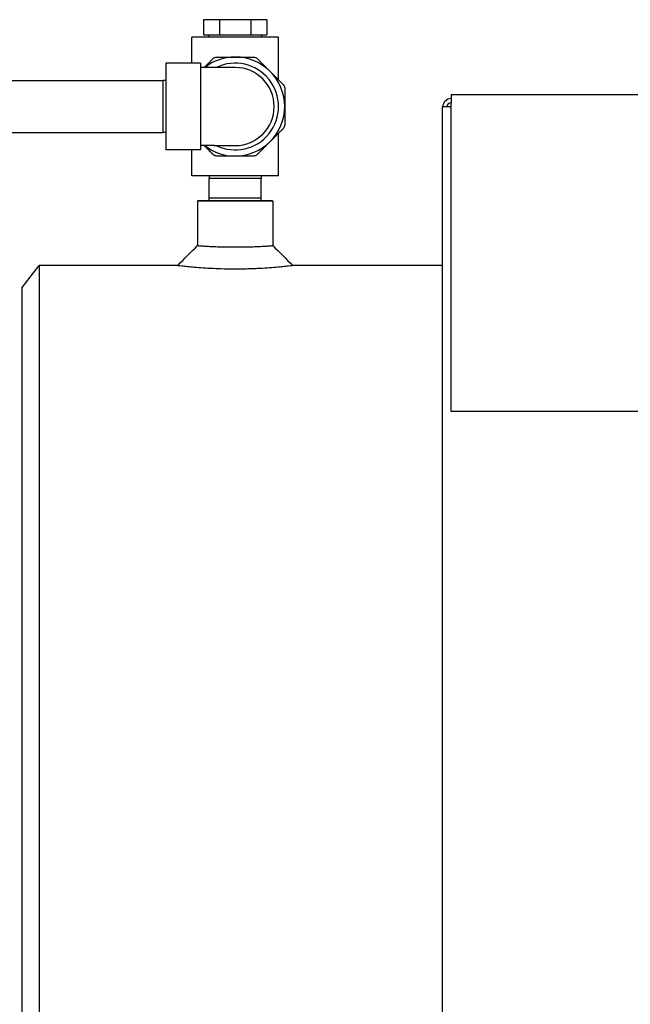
# Model space of a CAD drawing. Header units: inches. Extents: x 12 to 564, y 10 to 374.
# Tile 82 of 158: x 201 to 216, y 175 to 199. Entities that reach past the tile are written whole.
import ezdxf

# ---------------------------------------------------------------- set-up
doc = ezdxf.new("R2010")
doc.units = ezdxf.units.IN
doc.header["$LTSCALE"] = 16
doc.header["$MEASUREMENT"] = 0
doc.layers.add('Visible (ANSI)', color=7, linetype='Continuous', lineweight=30)

msp = doc.modelspace()

# ---------------------------------------------------------------- linework, layer by layer
at = {"layer": 'Visible (ANSI)'}
for p, q in [((205.973, 199.476), (205.574, 199.476)), ((205.574, 199.476), (205.574, 199.096)), ((205.973, 199.476), (205.973, 199.096)), ((206.769, 199.476), (205.973, 199.476)), ((206.769, 199.476), (206.769, 199.096)), ((207.168, 199.476), (206.769, 199.476)), ((207.168, 199.476), (207.168, 199.096)), ((207.466, 199.034), (205.276, 199.034)), ((205.276, 198.379), (205.276, 199.034)), ((205.574, 199.096), (205.973, 199.096)), ((205.708, 199.096), (205.708, 199.043)), ((205.708, 199.043), (207.034, 199.043)), ((205.708, 199.034), (205.708, 199.043)), ((205.973, 199.096), (206.769, 199.096)), ((206.769, 199.096), (207.168, 199.096)), ((207.034, 199.096), (207.034, 199.043)), ((207.034, 199.034), (207.034, 199.043)), ((207.466, 197.984), (207.466, 199.034)), ((204.621, 198.379), (204.621, 196.189)), ((205.496, 198.379), (204.621, 198.379)), ((205.496, 198.379), (205.496, 196.189)), ((205.846, 198.269), (205.496, 198.269)), ((206.371, 198.269), (205.846, 198.269)), ((198.996, 197.941), (204.558, 197.941)), ((204.558, 196.626), (204.558, 197.941)), ((204.621, 197.939), (204.558, 197.941)), ((207.466, 197.984), (207.439, 197.984)), ((211.819, 197.588), (211.819, 197.379)), ((211.819, 197.588), (387.423, 197.588)), ((211.819, 189.588), (211.819, 197.379)), ((211.595, 197.274), (211.595, 89.902)), ((211.819, 197.274), (211.595, 197.274)), ((204.621, 196.628), (204.558, 196.626)), ((198.996, 196.626), (204.558, 196.626)), ((207.466, 196.584), (207.439, 196.584)), ((207.466, 195.534), (207.466, 196.584)), ((205.496, 196.189), (204.621, 196.189)), ((205.276, 195.534), (205.276, 196.189)), ((205.846, 196.298), (205.496, 196.298)), ((205.846, 196.298), (206.371, 196.298)), ((207.466, 195.534), (205.276, 195.534)), ((205.715, 195.534), (205.713, 195.471)), ((207.028, 195.471), (205.713, 195.471)), ((205.713, 194.971), (205.713, 195.471)), ((207.026, 195.534), (207.028, 195.471)), ((207.028, 194.971), (207.028, 195.471)), ((205.436, 194.909), (205.421, 194.893)), ((207.321, 194.893), (205.421, 194.893)), ((205.421, 194.893), (205.421, 193.774)), ((205.436, 194.909), (207.305, 194.909)), ((207.028, 194.971), (205.713, 194.971)), ((205.715, 194.909), (205.713, 194.971)), ((207.026, 194.909), (207.028, 194.971)), ((207.305, 194.909), (207.321, 194.893)), ((207.321, 194.893), (207.321, 193.774)), ((200.996, 192.712), (201.427, 193.274)), ((201.427, 193.274), (201.427, 169.274)), ((204.922, 193.274), (201.427, 193.274)), ((211.595, 193.274), (207.82, 193.274)), ((200.996, 169.836), (200.996, 192.712)), ((387.423, 189.588), (211.819, 189.588))]:
    msp.add_line(p, q, dxfattribs=at)
for centre, radius, start, end in [((206.371, 197.284), 1.25, 90, 127.9638), ((206.371, 197.284), 1.095, 244.1581, 115.8419), ((206.371, 197.284), 1.25, 45, 90), ((206.371, 197.284), 0.985, 270, 90), ((206.371, 197.284), 1.25, 0, 45), ((211.819, 197.274), 0.209, 90, 180), ((211.819, 197.274), 0.105, 90, 180), ((206.371, 197.284), 1.25, 315, 0), ((206.371, 197.284), 1.25, 270, 315), ((206.371, 197.284), 1.25, 232.0362, 270)]:
    msp.add_arc(centre, radius, start, end, dxfattribs=at)
for points, weights in [([(205.589, 198.269), (205.699, 198.38), (205.816, 198.497)], [1.03064588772, 1.06184298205, 1.07707509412]), ([(205.905, 198.534), (206.145, 198.534), (206.371, 198.534)], [1.07707509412, 1.05512060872, 1]), ([(206.371, 198.534), (206.596, 198.534), (206.837, 198.534)], [1, 1.05512060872, 1.07707509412]), ([(206.925, 198.497), (207.095, 198.327), (207.255, 198.168)], [1.07707509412, 1.05512060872, 1]), ([(207.255, 198.168), (207.414, 198.008), (207.584, 197.838)], [1, 1.05512060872, 1.07707509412]), ([(207.621, 197.75), (207.621, 197.509), (207.621, 197.284)], [1.07707509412, 1.05512060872, 1]), ([(207.621, 197.284), (207.621, 197.058), (207.621, 196.818)], [1, 1.05512060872, 1.07707509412]), ([(207.584, 196.729), (207.414, 196.559), (207.255, 196.4)], [1.07707509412, 1.05512060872, 1]), ([(207.255, 196.4), (207.095, 196.241), (206.925, 196.07)], [1, 1.05512060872, 1.07707509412]), ([(205.816, 196.07), (205.699, 196.188), (205.589, 196.298)], [1.07707509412, 1.06184298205, 1.03064588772]), ([(206.371, 196.034), (206.145, 196.034), (205.905, 196.034)], [1, 1.05512060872, 1.07707509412]), ([(206.837, 196.034), (206.596, 196.034), (206.371, 196.034)], [1.07707509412, 1.05512060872, 1])]:
    msp.add_rational_spline(points, weights, degree=2, dxfattribs=at)
for points, knots in [([(205.816, 198.497), (205.828, 198.509), (205.842, 198.518), (205.872, 198.53), (205.888, 198.534), (205.905, 198.534)], [0.39704, 0.39704, 0.39704, 0.39704, 0.5173895, 0.5173895, 0.6377389, 0.6377389, 0.6377389, 0.6377389]), ([(206.837, 198.534), (206.853, 198.534), (206.87, 198.53), (206.899, 198.518), (206.913, 198.509), (206.925, 198.497)], [0.39704, 0.39704, 0.39704, 0.39704, 0.5173895, 0.5173895, 0.6377389, 0.6377389, 0.6377389, 0.6377389]), ([(207.584, 197.838), (207.596, 197.826), (207.605, 197.812), (207.617, 197.783), (207.621, 197.766), (207.621, 197.75)], [0.39704, 0.39704, 0.39704, 0.39704, 0.5173895, 0.5173895, 0.6377389, 0.6377389, 0.6377389, 0.6377389]), ([(207.621, 196.818), (207.621, 196.801), (207.617, 196.785), (207.605, 196.755), (207.596, 196.741), (207.584, 196.729)], [0.39704, 0.39704, 0.39704, 0.39704, 0.5173895, 0.5173895, 0.6377389, 0.6377389, 0.6377389, 0.6377389]), ([(205.905, 196.034), (205.888, 196.034), (205.872, 196.037), (205.842, 196.049), (205.828, 196.059), (205.816, 196.07)], [0.39704, 0.39704, 0.39704, 0.39704, 0.5173895, 0.5173895, 0.6377389, 0.6377389, 0.6377389, 0.6377389]), ([(206.925, 196.07), (206.913, 196.059), (206.899, 196.049), (206.87, 196.037), (206.853, 196.034), (206.837, 196.034)], [0.39704, 0.39704, 0.39704, 0.39704, 0.5173895, 0.5173895, 0.6377389, 0.6377389, 0.6377389, 0.6377389]), ([(205.421, 193.774), (205.421, 193.774), (205.427, 193.773), (205.451, 193.772), (205.469, 193.77), (205.517, 193.767), (205.548, 193.765), (205.617, 193.76), (205.657, 193.758), (205.741, 193.753), (205.789, 193.751), (205.893, 193.747), (205.949, 193.745), (206.066, 193.741), (206.127, 193.74), (206.25, 193.738), (206.311, 193.738), (206.371, 193.738)], [-3.637285, -3.637285, -3.637285, -3.637285, -3.182625, -3.182625, -2.727964, -2.727964, -2.273304, -2.273304, -1.818644, -1.818644, -1.363983, -1.363983, -0.909322, -0.909322, -0.454661, -0.454661, 0, 0, 0, 0]), ([(206.371, 193.738), (206.431, 193.738), (206.492, 193.738), (206.582, 193.739), (206.611, 193.74), (206.639, 193.741)], [0, 0, 0, 0, 0.4546609, 0.4546609, 0.6661015, 0.6661015, 0.6661015, 0.6661015]), ([(206.639, 193.741), (206.671, 193.741), (206.703, 193.742), (206.793, 193.745), (206.849, 193.747), (206.953, 193.751), (207, 193.753), (207.085, 193.758), (207.124, 193.76), (207.194, 193.765), (207.224, 193.767), (207.273, 193.77), (207.291, 193.772), (207.315, 193.773), (207.321, 193.774), (207.321, 193.774)], [-13.883039, -13.883039, -13.883039, -13.883039, -13.639818, -13.639818, -13.185157, -13.185157, -12.730497, -12.730497, -12.275836, -12.275836, -11.821176, -11.821176, -11.366515, -11.366515, -10.911855, -10.911855, -10.911855, -10.911855]), ([(204.922, 193.274), (204.922, 193.274), (204.931, 193.273), (204.967, 193.269), (204.995, 193.266), (205.069, 193.257), (205.115, 193.253), (205.222, 193.242), (205.282, 193.236), (205.411, 193.225), (205.483, 193.219), (205.641, 193.209), (205.727, 193.204), (205.905, 193.195), (205.998, 193.192), (206.186, 193.188), (206.28, 193.187), (206.371, 193.187)], [16.653101, 16.653101, 16.653101, 16.653101, 17.346978, 17.346978, 18.040855, 18.040855, 18.734732, 18.734732, 19.428608, 19.428608, 20.12249, 20.12249, 20.816372, 20.816372, 21.510253, 21.510253, 22.204135, 22.204135, 22.204135, 22.204135]), ([(206.371, 193.187), (206.462, 193.187), (206.556, 193.188), (206.699, 193.191), (206.748, 193.193), (206.797, 193.194)], [22.204135, 22.204135, 22.204135, 22.204135, 22.898017, 22.898017, 23.263566, 23.263566, 23.263566, 23.263566]), ([(206.797, 193.194), (206.84, 193.196), (206.883, 193.198), (207.015, 193.204), (207.1, 193.209), (207.259, 193.219), (207.331, 193.225), (207.46, 193.236), (207.52, 193.242), (207.626, 193.253), (207.672, 193.257), (207.746, 193.266), (207.774, 193.269), (207.811, 193.273), (207.82, 193.274), (207.82, 193.274)], [1.059431, 1.059431, 1.059431, 1.059431, 1.387763, 1.387763, 2.081645, 2.081645, 2.775527, 2.775527, 3.469404, 3.469404, 4.16328, 4.16328, 4.857157, 4.857157, 5.551034, 5.551034, 5.551034, 5.551034])]:
    msp.add_open_spline(points, degree=3, knots=knots, dxfattribs=at)
for points in [[(204.922, 193.274), (205.088, 193.441), (205.255, 193.607), (205.421, 193.774)], [(207.321, 193.774), (207.487, 193.607), (207.653, 193.441), (207.82, 193.274)]]:
    msp.add_open_spline(points, degree=3, dxfattribs=at)

doc.saveas('drawing.dxf')
